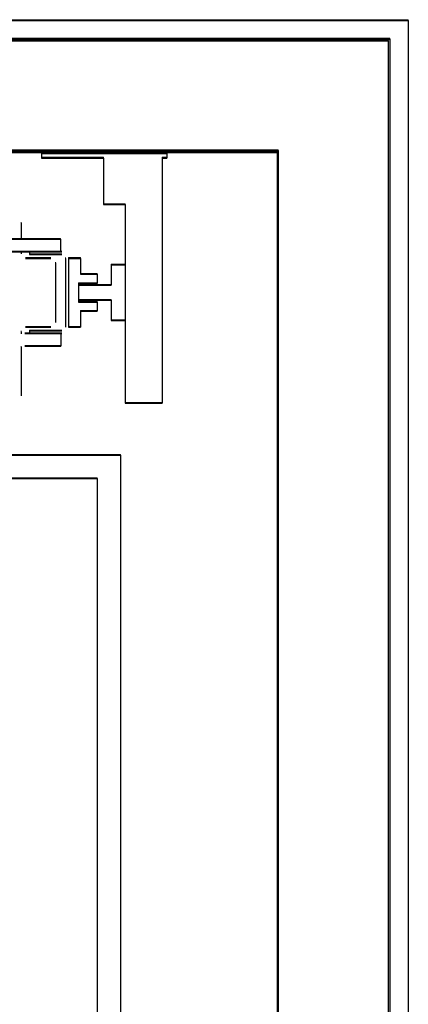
# Model space of a CAD drawing. Header units: millimetres. Extents: x -8642 to 28269, y -6609 to 3701.
# Tile 131 of 256: x 2344 to 2386, y -168 to -62. Entities that reach past the tile are written whole.
import ezdxf

# ---------------------------------------------------------------- set-up
doc = ezdxf.new("R2010")
doc.units = ezdxf.units.MM
doc.header["$LTSCALE"] = 1000
doc.header["$MEASUREMENT"] = 0
doc.linetypes.add('rzut 1 pietra$0$ArchiTECH.PC Solid Line Type', pattern=[0])
doc.linetypes.add('SUFIT_1 PIETRO$0$ArchiTECH.PC Solid Line Type', pattern=[0])
doc.layers.add('IS_ARCH', color=254, linetype='Continuous', lineweight=18)
doc.layers.add('SUFIT_1 PIETRO$0$INWENTARYZACJA', color=254, linetype='Continuous')

msp = doc.modelspace()

# ---------------------------------------------------------------- linework, layer by layer
at = {"layer": 'IS_ARCH', "linetype": 'rzut 1 pietra$0$ArchiTECH.PC Solid Line Type'}
for p, q in [((2168, -62), (2386, -62)), ((2386, -62), (2386, -533.51)), ((2383.87, -64.23), (2169.99, -64.23)), ((2170, -64), (2384, -64)), ((2383.87, -288.41), (2383.87, -64.23)), ((2384, -64), (2384, -288)), ((2181.99, -76.23), (2371.87, -76.23)), ((2372, -76), (2182, -76)), ((2182, -76), (2372, -76)), ((2182, -76), (2372, -76)), ((2182, -76), (2372, -76)), ((2346.5, -76.32), (2346.5, -76.82)), ((2346.5, -76.32), (2360, -76.32)), ((2346.5, -76.32), (2346.5, -76.82)), ((2346.5, -76.32), (2360, -76.32)), ((2346.5, -76.32), (2360, -76.32)), ((2346.5, -76.32), (2346.5, -76.82)), ((2360, -76.32), (2360, -76.82)), ((2360, -76.32), (2360, -76.82)), ((2360, -76.32), (2360, -76.82)), ((2371.87, -76.23), (2371.87, -276.41)), ((2372, -276), (2372, -76)), ((2372, -76), (2372, -76)), ((2372, -76), (2372, -276)), ((2372, -76), (2372, -276)), ((2372, -76), (2372, -276)), ((2346.5, -76.82), (2353.2, -76.82)), ((2346.5, -76.82), (2353.2, -76.82)), ((2346.5, -76.82), (2353.2, -76.82)), ((2353.2, -76.82), (2353.2, -81.82)), ((2353.2, -76.82), (2353.2, -81.82)), ((2353.2, -76.82), (2353.2, -81.82)), ((2359.5, -76.82), (2360, -76.82)), ((2359.5, -76.82), (2359.5, -103.22)), ((2359.5, -76.82), (2360, -76.82)), ((2359.5, -76.82), (2359.5, -103.22)), ((2359.5, -76.82), (2359.5, -103.22)), ((2359.5, -76.82), (2360, -76.82)), ((2353.2, -81.82), (2355.5, -81.82)), ((2353.2, -81.82), (2355.5, -81.82)), ((2353.2, -81.82), (2355.5, -81.82)), ((2355.5, -81.82), (2355.5, -103.22)), ((2355.5, -81.82), (2355.5, -103.22)), ((2355.5, -81.82), (2355.5, -103.22)), ((2344.3, -83.82), (2344.3, -85.57)), ((2344.3, -83.82), (2344.3, -85.57)), ((2344.3, -83.82), (2344.3, -85.57)), ((2282.35, -85.57), (2348.55, -85.57)), ((2282.35, -85.57), (2348.55, -85.57)), ((2282.35, -85.57), (2348.55, -85.57)), ((2348.55, -85.57), (2348.55, -86.92)), ((2348.55, -85.57), (2348.55, -86.92)), ((2348.55, -85.57), (2348.55, -86.92)), ((2282.3, -86.92), (2348.7, -86.92)), ((2282.3, -86.92), (2348.7, -86.92)), ((2282.3, -86.92), (2348.7, -86.92)), ((2344.3, -86.92), (2344.3, -87.12)), ((2344.3, -86.92), (2344.3, -87.12)), ((2344.3, -86.92), (2344.3, -87.12)), ((2345.2, -86.92), (2345.2, -87.22)), ((2345.2, -86.92), (2345.2, -87.22)), ((2345.2, -86.92), (2345.2, -87.22)), ((2344.8, -87.62), (2347.5, -87.62)), ((2344.8, -87.62), (2347.5, -87.62)), ((2344.8, -87.62), (2347.5, -87.62)), ((2345.2, -87.22), (2348.7, -87.22)), ((2345.2, -87.22), (2348.7, -87.22)), ((2345.2, -87.22), (2348.7, -87.22)), ((2349.1, -87.62), (2349.1, -95.02)), ((2349.1, -87.62), (2349.1, -95.02)), ((2349.1, -87.62), (2349.1, -95.02)), ((2349.4, -87.62), (2349.4, -95.02)), ((2349.4, -87.62), (2350.69, -87.62)), ((2349.4, -87.62), (2349.4, -95.02)), ((2349.4, -87.62), (2350.69, -87.62)), ((2349.4, -87.62), (2350.69, -87.62)), ((2349.4, -87.62), (2349.4, -95.02)), ((2350.69, -87.62), (2350.69, -89.32)), ((2350.69, -87.62), (2350.69, -89.32)), ((2350.69, -87.62), (2350.69, -89.32)), ((2348, -88.12), (2348, -94.52)), ((2348, -88.12), (2348, -94.52)), ((2348, -88.12), (2348, -94.52)), ((2354, -88.32), (2354, -90.52)), ((2354, -88.32), (2355.5, -88.32)), ((2354, -88.32), (2354, -90.52)), ((2354, -88.32), (2355.5, -88.32)), ((2354, -88.32), (2355.5, -88.32)), ((2354, -88.32), (2354, -90.52)), ((2350.69, -89.32), (2352.5, -89.32)), ((2350.69, -89.32), (2352.5, -89.32)), ((2350.69, -89.32), (2352.5, -89.32)), ((2352.5, -89.32), (2352.5, -90.32)), ((2352.5, -89.32), (2352.5, -90.32)), ((2352.5, -89.32), (2352.5, -90.32)), ((2350.5, -90.32), (2350.5, -92.32)), ((2350.5, -90.32), (2352.5, -90.32)), ((2350.5, -90.32), (2350.5, -92.32)), ((2350.5, -90.32), (2352.5, -90.32)), ((2350.5, -90.32), (2352.5, -90.32)), ((2350.5, -90.32), (2350.5, -92.32)), ((2350.5, -90.52), (2350.5, -92.12)), ((2350.5, -90.52), (2354, -90.52)), ((2350.5, -90.52), (2350.5, -92.12)), ((2350.5, -90.52), (2354, -90.52)), ((2350.5, -90.52), (2354, -90.52)), ((2350.5, -90.52), (2350.5, -92.12)), ((2350.5, -92.12), (2354, -92.12)), ((2350.5, -92.12), (2354, -92.12)), ((2350.5, -92.12), (2354, -92.12)), ((2354, -92.12), (2354, -94.32)), ((2354, -92.12), (2354, -94.32)), ((2354, -92.12), (2354, -94.32)), ((2350.5, -92.32), (2352.5, -92.32)), ((2350.5, -92.32), (2352.5, -92.32)), ((2350.5, -92.32), (2352.5, -92.32)), ((2352.5, -92.32), (2352.5, -93.32)), ((2352.5, -92.32), (2352.5, -93.32)), ((2352.5, -92.32), (2352.5, -93.32)), ((2350.69, -93.32), (2350.69, -95.02)), ((2350.69, -93.32), (2352.5, -93.32)), ((2350.69, -93.32), (2350.69, -95.02)), ((2350.69, -93.32), (2352.5, -93.32)), ((2350.69, -93.32), (2352.5, -93.32)), ((2350.69, -93.32), (2350.69, -95.02)), ((2354, -94.32), (2355.5, -94.32)), ((2354, -94.32), (2355.5, -94.32)), ((2354, -94.32), (2355.5, -94.32)), ((2344.8, -95.02), (2347.5, -95.02)), ((2344.8, -95.02), (2347.5, -95.02)), ((2344.8, -95.02), (2347.5, -95.02)), ((2345.2, -95.42), (2348.7, -95.42)), ((2345.2, -95.42), (2345.2, -95.72)), ((2345.2, -95.42), (2348.7, -95.42)), ((2345.2, -95.42), (2345.2, -95.72)), ((2345.2, -95.42), (2345.2, -95.72)), ((2345.2, -95.42), (2348.7, -95.42)), ((2349.4, -95.02), (2350.69, -95.02)), ((2349.4, -95.02), (2350.69, -95.02)), ((2349.4, -95.02), (2350.69, -95.02)), ((2344.3, -95.52), (2344.3, -95.76)), ((2344.3, -95.52), (2344.3, -95.76)), ((2344.3, -95.52), (2344.3, -95.76)), ((2344.7, -95.72), (2348.7, -95.72)), ((2344.7, -95.72), (2348.7, -95.72)), ((2344.7, -95.72), (2348.7, -95.72)), ((2348.6, -95.72), (2348.6, -97.07)), ((2348.6, -95.72), (2348.6, -97.07)), ((2348.6, -95.72), (2348.6, -97.07)), ((2344.3, -97.16), (2344.3, -102.42)), ((2344.3, -97.16), (2344.3, -102.42)), ((2344.3, -97.16), (2344.3, -102.42)), ((2344.72, -97.07), (2348.6, -97.07)), ((2344.72, -97.07), (2348.6, -97.07)), ((2344.72, -97.07), (2348.6, -97.07)), ((2355.5, -103.22), (2359.5, -103.22)), ((2355.5, -103.22), (2359.5, -103.22)), ((2355.5, -103.22), (2359.5, -103.22)), ((2202.5, -108.82), (2355, -108.82)), ((2202.5, -108.82), (2355, -108.82)), ((2202.5, -108.82), (2355, -108.82)), ((2355, -108.82), (2355, -253.82)), ((2355, -108.82), (2355, -253.82)), ((2355, -108.82), (2355, -253.82)), ((2202.5, -111.32), (2352.5, -111.32)), ((2202.5, -111.32), (2352.5, -111.32)), ((2202.5, -111.32), (2352.5, -111.32)), ((2352.5, -111.32), (2352.5, -251.32)), ((2352.5, -111.32), (2352.5, -251.32)), ((2352.5, -111.32), (2352.5, -251.32))]:
    msp.add_line(p, q, dxfattribs=at)
at = {"layer": 'SUFIT_1 PIETRO$0$INWENTARYZACJA', "linetype": 'SUFIT_1 PIETRO$0$ArchiTECH.PC Solid Line Type'}
for p, q in [((2168, -62.08), (2386, -62.08)), ((2386, -62.08), (2386, -533.59)), ((2383.87, -64.31), (2169.99, -64.31)), ((2170, -64.08), (2384, -64.08)), ((2383.87, -288.5), (2383.87, -64.31)), ((2384, -64.08), (2384, -288.08)), ((2181.99, -76.31), (2371.87, -76.31)), ((2372, -76.08), (2182, -76.08)), ((2182, -76.08), (2372, -76.08)), ((2182, -76.08), (2372, -76.08)), ((2182, -76.08), (2372, -76.08)), ((2371.87, -76.31), (2371.87, -276.5)), ((2372, -276.08), (2372, -76.08)), ((2372, -76.08), (2372, -76.08)), ((2372, -76.08), (2372, -276.08)), ((2372, -76.08), (2372, -276.08)), ((2372, -76.08), (2372, -276.08)), ((2346.5, -76.4), (2346.5, -76.9)), ((2346.5, -76.4), (2360, -76.4)), ((2346.5, -76.4), (2360, -76.4)), ((2346.5, -76.4), (2346.5, -76.9)), ((2346.5, -76.4), (2360, -76.4)), ((2346.5, -76.4), (2346.5, -76.9)), ((2346.5, -76.9), (2353.2, -76.9)), ((2346.5, -76.9), (2353.2, -76.9)), ((2346.5, -76.9), (2353.2, -76.9)), ((2353.2, -76.9), (2353.2, -81.9)), ((2353.2, -76.9), (2353.2, -81.9)), ((2353.2, -76.9), (2353.2, -81.9)), ((2359.5, -76.9), (2360, -76.9)), ((2359.5, -76.9), (2359.5, -103.3)), ((2359.5, -76.9), (2359.5, -103.3)), ((2359.5, -76.9), (2360, -76.9)), ((2359.5, -76.9), (2359.5, -103.3)), ((2359.5, -76.9), (2360, -76.9)), ((2360, -76.4), (2360, -76.9)), ((2360, -76.4), (2360, -76.9)), ((2360, -76.4), (2360, -76.9)), ((2353.2, -81.9), (2355.5, -81.9)), ((2353.2, -81.9), (2355.5, -81.9)), ((2353.2, -81.9), (2355.5, -81.9)), ((2355.5, -81.9), (2355.5, -103.3)), ((2355.5, -81.9), (2355.5, -103.3)), ((2355.5, -81.9), (2355.5, -103.3)), ((2344.3, -83.9), (2344.3, -85.65)), ((2344.3, -83.9), (2344.3, -85.65)), ((2344.3, -83.9), (2344.3, -85.65)), ((2282.35, -85.65), (2348.55, -85.65)), ((2282.35, -85.65), (2348.55, -85.65)), ((2282.35, -85.65), (2348.55, -85.65)), ((2348.55, -85.65), (2348.55, -87)), ((2348.55, -85.65), (2348.55, -87)), ((2348.55, -85.65), (2348.55, -87)), ((2282.3, -87), (2348.7, -87)), ((2282.3, -87), (2348.7, -87)), ((2282.3, -87), (2348.7, -87)), ((2344.3, -87), (2344.3, -87.2)), ((2344.3, -87), (2344.3, -87.2)), ((2344.3, -87), (2344.3, -87.2)), ((2344.8, -87.7), (2347.5, -87.7)), ((2344.8, -87.7), (2347.5, -87.7)), ((2344.8, -87.7), (2347.5, -87.7)), ((2345.2, -87), (2345.2, -87.3)), ((2345.2, -87), (2345.2, -87.3)), ((2345.2, -87), (2345.2, -87.3)), ((2345.2, -87.3), (2348.7, -87.3)), ((2345.2, -87.3), (2348.7, -87.3)), ((2345.2, -87.3), (2348.7, -87.3)), ((2349.1, -87.7), (2349.1, -95.1)), ((2349.1, -87.7), (2349.1, -95.1)), ((2349.1, -87.7), (2349.1, -95.1)), ((2349.4, -87.7), (2349.4, -95.1)), ((2349.4, -87.7), (2350.69, -87.7)), ((2349.4, -87.7), (2350.69, -87.7)), ((2349.4, -87.7), (2349.4, -95.1)), ((2349.4, -87.7), (2350.69, -87.7)), ((2349.4, -87.7), (2349.4, -95.1)), ((2350.69, -87.7), (2350.69, -89.4)), ((2350.69, -87.7), (2350.69, -89.4)), ((2350.69, -87.7), (2350.69, -89.4)), ((2348, -88.2), (2348, -94.6)), ((2348, -88.2), (2348, -94.6)), ((2348, -88.2), (2348, -94.6)), ((2354, -88.4), (2354, -90.6)), ((2354, -88.4), (2355.5, -88.4)), ((2354, -88.4), (2355.5, -88.4)), ((2354, -88.4), (2354, -90.6)), ((2354, -88.4), (2355.5, -88.4)), ((2354, -88.4), (2354, -90.6)), ((2350.69, -89.4), (2352.5, -89.4)), ((2350.69, -89.4), (2352.5, -89.4)), ((2350.69, -89.4), (2352.5, -89.4)), ((2352.5, -89.4), (2352.5, -90.4)), ((2352.5, -89.4), (2352.5, -90.4)), ((2352.5, -89.4), (2352.5, -90.4)), ((2350.5, -90.4), (2350.5, -92.4)), ((2350.5, -90.4), (2352.5, -90.4)), ((2350.5, -90.4), (2352.5, -90.4)), ((2350.5, -90.4), (2350.5, -92.4)), ((2350.5, -90.4), (2352.5, -90.4)), ((2350.5, -90.4), (2350.5, -92.4)), ((2350.5, -90.6), (2350.5, -92.2)), ((2350.5, -90.6), (2354, -90.6)), ((2350.5, -90.6), (2354, -90.6)), ((2350.5, -90.6), (2350.5, -92.2)), ((2350.5, -90.6), (2354, -90.6)), ((2350.5, -90.6), (2350.5, -92.2)), ((2350.5, -92.2), (2354, -92.2)), ((2350.5, -92.2), (2354, -92.2)), ((2350.5, -92.2), (2354, -92.2)), ((2354, -92.2), (2354, -94.4)), ((2354, -92.2), (2354, -94.4)), ((2354, -92.2), (2354, -94.4)), ((2350.5, -92.4), (2352.5, -92.4)), ((2350.5, -92.4), (2352.5, -92.4)), ((2350.5, -92.4), (2352.5, -92.4)), ((2352.5, -92.4), (2352.5, -93.4)), ((2352.5, -92.4), (2352.5, -93.4)), ((2352.5, -92.4), (2352.5, -93.4)), ((2350.69, -93.4), (2350.69, -95.1)), ((2350.69, -93.4), (2352.5, -93.4)), ((2350.69, -93.4), (2352.5, -93.4)), ((2350.69, -93.4), (2350.69, -95.1)), ((2350.69, -93.4), (2352.5, -93.4)), ((2350.69, -93.4), (2350.69, -95.1)), ((2344.8, -95.1), (2347.5, -95.1)), ((2344.8, -95.1), (2347.5, -95.1)), ((2344.8, -95.1), (2347.5, -95.1)), ((2349.4, -95.1), (2350.69, -95.1)), ((2349.4, -95.1), (2350.69, -95.1)), ((2349.4, -95.1), (2350.69, -95.1)), ((2354, -94.4), (2355.5, -94.4)), ((2354, -94.4), (2355.5, -94.4)), ((2354, -94.4), (2355.5, -94.4)), ((2344.3, -95.6), (2344.3, -95.84)), ((2344.3, -95.6), (2344.3, -95.84)), ((2344.3, -95.6), (2344.3, -95.84)), ((2344.7, -95.8), (2348.7, -95.8)), ((2344.7, -95.8), (2348.7, -95.8)), ((2344.7, -95.8), (2348.7, -95.8)), ((2345.2, -95.5), (2348.7, -95.5)), ((2345.2, -95.5), (2345.2, -95.8)), ((2345.2, -95.5), (2345.2, -95.8)), ((2345.2, -95.5), (2348.7, -95.5)), ((2345.2, -95.5), (2345.2, -95.8)), ((2345.2, -95.5), (2348.7, -95.5)), ((2348.6, -95.8), (2348.6, -97.15)), ((2348.6, -95.8), (2348.6, -97.15)), ((2348.6, -95.8), (2348.6, -97.15)), ((2344.3, -97.25), (2344.3, -102.5)), ((2344.3, -97.25), (2344.3, -102.5)), ((2344.3, -97.25), (2344.3, -102.5)), ((2344.72, -97.15), (2348.6, -97.15)), ((2344.72, -97.15), (2348.6, -97.15)), ((2344.72, -97.15), (2348.6, -97.15)), ((2355.5, -103.3), (2359.5, -103.3)), ((2355.5, -103.3), (2359.5, -103.3)), ((2355.5, -103.3), (2359.5, -103.3)), ((2202.5, -108.9), (2355, -108.9)), ((2202.5, -108.9), (2355, -108.9)), ((2202.5, -108.9), (2355, -108.9)), ((2355, -108.9), (2355, -253.9)), ((2355, -108.9), (2355, -253.9)), ((2355, -108.9), (2355, -253.9)), ((2202.5, -111.4), (2352.5, -111.4)), ((2202.5, -111.4), (2352.5, -111.4)), ((2202.5, -111.4), (2352.5, -111.4)), ((2352.5, -111.4), (2352.5, -251.4)), ((2352.5, -111.4), (2352.5, -251.4)), ((2352.5, -111.4), (2352.5, -251.4))]:
    msp.add_line(p, q, dxfattribs=at)

doc.saveas('drawing.dxf')
